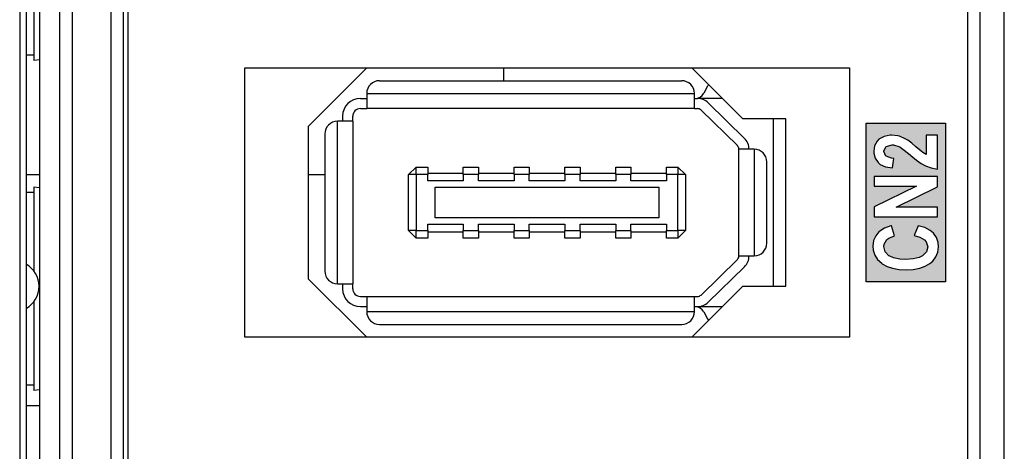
# Model space of a CAD drawing. Extents: x 2664 to 3343, y -1898 to 249.
# Tile 27 of 91: x 2801 to 2840, y -1607 to -1590. Entities that reach past the tile are written whole.
import ezdxf

# ---------------------------------------------------------------- set-up
doc = ezdxf.new("R2010")
doc.units = 0
doc.layers.get('0').update_dxf_attribs({"linetype": 'CONTINUOUS'})
doc.layers.add('可見__ISO_', color=7, linetype='CONTINUOUS')
doc.layers.add('窄部可見__ISO_', color=7, linetype='CONTINUOUS')

msp = doc.modelspace()

# ---------------------------------------------------------------- hatches: boundary and pattern name
h = msp.add_hatch(color=256)
h.paths.add_polyline_path([(2834.431, -1505.429), (2834.639, -1505.52), (2834.827, -1505.669), (2834.964, -1505.825), (2835.061, -1506.001), (2835.496, -1506.001), (2835.418, -1505.838), (2835.295, -1505.663), (2835.132, -1505.5), (2836.938, -1505.5), (2836.938, -1505.117), (2834.431, -1505.117)], flags=16)
h.paths.add_polyline_path([(2834.425, -1508.968), (2834.399, -1509.183), (2834.412, -1509.339), (2834.47, -1509.533), (2834.58, -1509.709), (2834.743, -1509.858), (2834.762, -1509.871), (2834.951, -1509.981), (2835.171, -1510.053), (2835.425, -1510.098), (2835.71, -1510.118), (2835.983, -1510.098), (2836.236, -1510.053), (2836.457, -1509.975), (2836.639, -1509.858), (2836.749, -1509.767), (2836.879, -1509.605), (2836.957, -1509.416), (2836.983, -1509.209), (2836.964, -1509.033), (2836.899, -1508.838), (2836.782, -1508.676), (2836.646, -1508.559), (2836.438, -1508.455), (2836.178, -1508.377), (2836.022, -1508.767), (2836.236, -1508.826), (2836.425, -1508.936), (2836.49, -1509.014), (2836.548, -1509.209), (2836.503, -1509.41), (2836.347, -1509.566), (2836.217, -1509.631), (2835.977, -1509.683), (2835.671, -1509.702), (2835.464, -1509.689), (2835.21, -1509.644), (2835.028, -1509.559), (2835.022, -1509.559), (2834.879, -1509.403), (2834.827, -1509.202), (2834.84, -1509.105), (2834.944, -1508.929), (2835.016, -1508.864), (2835.249, -1508.78), (2835.132, -1508.384), (2835.106, -1508.384), (2834.853, -1508.468), (2834.671, -1508.585), (2834.639, -1508.618), (2834.502, -1508.78)], flags=16)
h.paths.add_polyline_path([(2834.438, -1506.442), (2834.438, -1506.819), (2836.107, -1506.819), (2834.438, -1507.631), (2834.438, -1508.027), (2836.938, -1508.027), (2836.938, -1507.65), (2835.308, -1507.65), (2836.938, -1506.845), (2836.938, -1506.442)], flags=16)
h.paths.add_polyline_path([(2837.255, -1510.741), (2834.131, -1510.741), (2834.131, -1504.494), (2837.255, -1504.494)])
h.paths.add_polyline_path([(2835.073, -1550.224), (2834.867, -1550.256), (2834.655, -1550.368), (2834.574, -1550.443), (2834.468, -1550.611), (2834.431, -1550.817), (2834.437, -1550.923), (2834.506, -1551.116), (2834.549, -1551.178), (2834.718, -1551.322), (2834.824, -1551.372), (2835.085, -1551.434), (2835.16, -1551.079), (2835.129, -1551.079), (2834.911, -1550.998), (2834.824, -1550.829), (2834.898, -1550.667), (2835.098, -1550.611), (2835.123, -1550.611), (2835.335, -1550.692), (2835.372, -1550.729), (2835.422, -1550.929), (2835.815, -1550.973), (2835.778, -1550.798), (2835.778, -1550.779), (2835.884, -1550.605), (2835.927, -1550.58), (2836.17, -1550.53), (2836.251, -1550.53), (2836.476, -1550.611), (2836.501, -1550.63), (2836.588, -1550.81), (2836.588, -1550.817), (2836.495, -1550.998), (2836.457, -1551.022), (2836.22, -1551.091), (2836.276, -1551.465), (2836.364, -1551.453), (2836.601, -1551.384), (2836.788, -1551.253), (2836.85, -1551.191), (2836.95, -1551.016), (2836.981, -1550.804), (2836.968, -1550.673), (2836.894, -1550.486), (2836.75, -1550.33), (2836.65, -1550.256), (2836.438, -1550.168), (2836.189, -1550.137), (2836.021, -1550.15), (2835.803, -1550.237), (2835.697, -1550.33), (2835.597, -1550.511), (2835.478, -1550.38), (2835.291, -1550.262)], flags=16)
h.paths.add_polyline_path([(2835.715, -1555.468), (2835.996, -1555.449), (2836.239, -1555.399), (2836.457, -1555.318), (2836.644, -1555.206), (2836.75, -1555.113), (2836.881, -1554.951), (2836.956, -1554.764), (2836.981, -1554.558), (2836.968, -1554.383), (2836.9, -1554.19), (2836.781, -1554.022), (2836.644, -1553.909), (2836.438, -1553.803), (2836.177, -1553.728), (2836.021, -1554.115), (2836.239, -1554.177), (2836.426, -1554.283), (2836.495, -1554.364), (2836.551, -1554.558), (2836.551, -1554.564), (2836.501, -1554.757), (2836.351, -1554.913), (2836.214, -1554.982), (2835.977, -1555.032), (2835.678, -1555.05), (2835.46, -1555.038), (2835.21, -1554.994), (2835.029, -1554.913), (2835.023, -1554.907), (2834.88, -1554.751), (2834.83, -1554.552), (2834.842, -1554.458), (2834.942, -1554.277), (2835.017, -1554.215), (2835.248, -1554.128), (2835.129, -1553.728), (2835.104, -1553.735), (2834.855, -1553.822), (2834.668, -1553.934), (2834.63, -1553.972), (2834.499, -1554.128), (2834.425, -1554.315), (2834.4, -1554.533), (2834.412, -1554.695), (2834.474, -1554.888), (2834.587, -1555.063), (2834.743, -1555.206), (2834.774, -1555.231), (2834.961, -1555.331), (2835.179, -1555.406), (2835.428, -1555.449)], flags=16)
h.paths.add_polyline_path([(2836.937, -1552.195), (2836.937, -1551.789), (2834.443, -1551.789), (2834.443, -1552.163), (2836.108, -1552.163), (2834.443, -1552.98), (2834.443, -1553.373), (2836.937, -1553.373), (2836.937, -1552.999), (2835.31, -1552.999)], flags=16)
h.paths.add_polyline_path([(2836.351, -1543.575), (2836.214, -1543.643), (2835.977, -1543.693), (2835.678, -1543.712), (2835.46, -1543.699), (2835.21, -1543.656), (2835.029, -1543.575), (2835.023, -1543.568), (2834.88, -1543.412), (2834.83, -1543.213), (2834.842, -1543.119), (2834.942, -1542.939), (2835.017, -1542.876), (2835.248, -1542.789), (2835.129, -1542.39), (2835.104, -1542.396), (2834.855, -1542.483), (2834.668, -1542.596), (2834.63, -1542.633), (2834.499, -1542.789), (2834.425, -1542.976), (2834.4, -1543.194), (2834.412, -1543.356), (2834.474, -1543.55), (2834.587, -1543.724), (2834.743, -1543.868), (2834.774, -1543.893), (2834.961, -1543.992), (2835.179, -1544.067), (2835.428, -1544.111), (2835.715, -1544.129), (2835.996, -1544.111), (2836.239, -1544.061), (2836.457, -1543.98), (2836.644, -1543.868), (2836.75, -1543.774), (2836.881, -1543.612), (2836.956, -1543.425), (2836.981, -1543.219), (2836.968, -1543.045), (2836.9, -1542.851), (2836.781, -1542.683), (2836.644, -1542.571), (2836.438, -1542.465), (2836.177, -1542.39), (2836.021, -1542.776), (2836.239, -1542.839), (2836.426, -1542.945), (2836.495, -1543.026), (2836.551, -1543.219), (2836.551, -1543.225), (2836.501, -1543.419)], flags=16)
h.paths.add_polyline_path([(2836.108, -1540.825), (2834.443, -1541.642), (2834.443, -1542.035), (2836.937, -1542.035), (2836.937, -1541.66), (2835.31, -1541.66), (2836.937, -1540.856), (2836.937, -1540.451), (2834.443, -1540.451), (2834.443, -1540.825)], flags=16)
h.paths.add_polyline_path([(2835.339, -1539.434), (2835.346, -1539.462), (2835.355, -1539.49), (2835.365, -1539.518), (2835.376, -1539.546), (2835.388, -1539.574), (2835.401, -1539.601), (2835.416, -1539.628), (2835.432, -1539.654), (2835.449, -1539.679), (2835.467, -1539.704), (2835.486, -1539.728), (2835.507, -1539.752), (2835.529, -1539.774), (2835.552, -1539.796), (2835.576, -1539.817), (2835.602, -1539.838), (2835.629, -1539.858), (2835.657, -1539.877), (2835.595, -1539.876), (2835.535, -1539.873), (2835.477, -1539.87), (2835.422, -1539.865), (2835.369, -1539.859), (2835.319, -1539.853), (2835.271, -1539.845), (2835.226, -1539.835), (2835.183, -1539.825), (2835.142, -1539.814), (2835.104, -1539.801), (2835.068, -1539.788), (2835.035, -1539.773), (2835.002, -1539.758), (2834.971, -1539.741), (2834.941, -1539.724), (2834.913, -1539.706), (2834.886, -1539.687), (2834.861, -1539.667), (2834.837, -1539.647), (2834.814, -1539.625), (2834.793, -1539.603), (2834.773, -1539.579), (2834.755, -1539.555), (2834.748, -1539.546), (2834.741, -1539.536), (2834.735, -1539.527), (2834.729, -1539.517), (2834.724, -1539.507), (2834.718, -1539.497), (2834.713, -1539.487), (2834.709, -1539.476), (2834.704, -1539.466), (2834.7, -1539.455), (2834.696, -1539.445), (2834.692, -1539.434), (2834.689, -1539.423), (2834.686, -1539.412), (2834.683, -1539.401), (2834.681, -1539.389), (2834.679, -1539.378), (2834.677, -1539.366), (2834.675, -1539.355), (2834.674, -1539.343), (2834.673, -1539.331), (2834.672, -1539.319), (2834.672, -1539.306), (2834.672, -1539.294), (2834.672, -1539.279), (2834.672, -1539.263), (2834.674, -1539.248), (2834.675, -1539.234), (2834.677, -1539.219), (2834.68, -1539.205), (2834.683, -1539.191), (2834.686, -1539.177), (2834.69, -1539.163), (2834.695, -1539.149), (2834.7, -1539.136), (2834.705, -1539.123), (2834.711, -1539.11), (2834.717, -1539.097), (2834.724, -1539.084), (2834.731, -1539.072), (2834.739, -1539.06), (2834.747, -1539.048), (2834.755, -1539.036), (2834.764, -1539.025), (2834.774, -1539.013), (2834.784, -1539.002), (2834.794, -1538.991), (2834.805, -1538.98), (2834.812, -1538.974), (2834.82, -1538.968), (2834.828, -1538.962), (2834.836, -1538.956), (2834.845, -1538.95), (2834.854, -1538.945), (2834.863, -1538.939), (2834.873, -1538.934), (2834.883, -1538.928), (2834.893, -1538.923), (2834.904, -1538.918), (2834.915, -1538.913), (2834.926, -1538.908), (2834.938, -1538.904), (2834.95, -1538.899), (2834.963, -1538.894), (2834.975, -1538.89), (2834.988, -1538.886), (2835.002, -1538.881), (2835.016, -1538.877), (2835.03, -1538.873), (2835.044, -1538.87), (2835.059, -1538.866), (2835.074, -1538.862), (2835.049, -1538.553), (2835.001, -1538.56), (2834.954, -1538.57), (2834.909, -1538.581), (2834.866, -1538.595), (2834.824, -1538.611), (2834.785, -1538.63), (2834.747, -1538.65), (2834.711, -1538.672), (2834.677, -1538.697), (2834.644, -1538.723), (2834.613, -1538.752), (2834.584, -1538.783), (2834.558, -1538.816), (2834.533, -1538.85), (2834.511, -1538.886), (2834.491, -1538.923), (2834.473, -1538.961), (2834.458, -1539.002), (2834.445, -1539.043), (2834.435, -1539.087), (2834.427, -1539.131), (2834.421, -1539.178), (2834.417, -1539.225), (2834.416, -1539.275), (2834.416, -1539.308), (2834.418, -1539.341), (2834.421, -1539.373), (2834.424, -1539.404), (2834.429, -1539.435), (2834.434, -1539.466), (2834.441, -1539.495), (2834.448, -1539.525), (2834.457, -1539.553), (2834.466, -1539.581), (2834.477, -1539.609), (2834.489, -1539.636), (2834.501, -1539.662), (2834.515, -1539.688), (2834.529, -1539.713), (2834.545, -1539.738), (2834.562, -1539.762), (2834.579, -1539.785), (2834.598, -1539.808), (2834.618, -1539.83), (2834.638, -1539.852), (2834.66, -1539.873), (2834.683, -1539.894), (2834.706, -1539.914), (2834.735, -1539.936), (2834.765, -1539.957), (2834.796, -1539.978), (2834.829, -1539.997), (2834.863, -1540.015), (2834.899, -1540.033), (2834.936, -1540.05), (2834.974, -1540.065), (2835.014, -1540.08), (2835.055, -1540.094), (2835.098, -1540.106), (2835.141, -1540.118), (2835.187, -1540.129), (2835.233, -1540.139), (2835.282, -1540.148), (2835.331, -1540.156), (2835.382, -1540.163), (2835.434, -1540.169), (2835.488, -1540.175), (2835.543, -1540.179), (2835.599, -1540.182), (2835.657, -1540.185), (2835.716, -1540.186), (2835.777, -1540.187), (2835.884, -1540.185), (2835.986, -1540.18), (2836.083, -1540.171), (2836.174, -1540.159), (2836.261, -1540.144), (2836.342, -1540.125), (2836.418, -1540.103), (2836.489, -1540.077), (2836.555, -1540.048), (2836.616, -1540.016), (2836.671, -1539.98), (2836.722, -1539.941), (2836.767, -1539.899), (2836.809, -1539.855), (2836.847, -1539.809), (2836.881, -1539.761), (2836.911, -1539.711), (2836.937, -1539.658), (2836.959, -1539.604), (2836.976, -1539.548), (2836.99, -1539.49), (2837, -1539.43), (2837.006, -1539.368), (2837.008, -1539.304), (2837.007, -1539.247), (2837.001, -1539.193), (2836.993, -1539.139), (2836.981, -1539.087), (2836.966, -1539.037), (2836.947, -1538.988), (2836.925, -1538.941), (2836.899, -1538.895), (2836.87, -1538.851), (2836.838, -1538.81), (2836.803, -1538.771), (2836.766, -1538.734), (2836.725, -1538.7), (2836.681, -1538.668), (2836.634, -1538.639), (2836.584, -1538.612), (2836.532, -1538.587), (2836.48, -1538.566), (2836.426, -1538.548), (2836.371, -1538.534), (2836.315, -1538.523), (2836.258, -1538.515), (2836.2, -1538.51), (2836.141, -1538.508), (2836.081, -1538.51), (2836.023, -1538.514), (2835.967, -1538.522), (2835.913, -1538.532), (2835.861, -1538.546), (2835.811, -1538.563), (2835.762, -1538.583), (2835.715, -1538.606), (2835.671, -1538.632), (2835.628, -1538.661), (2835.587, -1538.693), (2835.548, -1538.728), (2835.511, -1538.765), (2835.477, -1538.804), (2835.447, -1538.843), (2835.42, -1538.884), (2835.396, -1538.927), (2835.375, -1538.97), (2835.358, -1539.015), (2835.344, -1539.062), (2835.332, -1539.109), (2835.325, -1539.158), (2835.32, -1539.208), (2835.318, -1539.259), (2835.319, -1539.289), (2835.32, -1539.318), (2835.323, -1539.347), (2835.327, -1539.376), (2835.333, -1539.405)], flags=16)
h.paths.add_polyline_path([(2835.619, -1539.488), (2835.61, -1539.457), (2835.603, -1539.425), (2835.597, -1539.392), (2835.594, -1539.358), (2835.593, -1539.323), (2835.594, -1539.288), (2835.597, -1539.254), (2835.603, -1539.22), (2835.61, -1539.188), (2835.619, -1539.157), (2835.631, -1539.127), (2835.645, -1539.098), (2835.661, -1539.07), (2835.679, -1539.043), (2835.699, -1539.017), (2835.721, -1538.993), (2835.745, -1538.969), (2835.771, -1538.947), (2835.799, -1538.926), (2835.828, -1538.908), (2835.859, -1538.891), (2835.891, -1538.877), (2835.925, -1538.864), (2835.96, -1538.854), (2835.997, -1538.845), (2836.036, -1538.838), (2836.076, -1538.833), (2836.117, -1538.83), (2836.16, -1538.829), (2836.205, -1538.83), (2836.248, -1538.833), (2836.29, -1538.838), (2836.33, -1538.845), (2836.368, -1538.854), (2836.405, -1538.865), (2836.44, -1538.877), (2836.474, -1538.892), (2836.506, -1538.909), (2836.537, -1538.928), (2836.566, -1538.948), (2836.593, -1538.971), (2836.618, -1538.995), (2836.642, -1539.019), (2836.663, -1539.045), (2836.682, -1539.071), (2836.698, -1539.099), (2836.713, -1539.127), (2836.725, -1539.155), (2836.735, -1539.185), (2836.743, -1539.215), (2836.748, -1539.247), (2836.752, -1539.279), (2836.753, -1539.311), (2836.751, -1539.345), (2836.748, -1539.378), (2836.742, -1539.411), (2836.733, -1539.444), (2836.722, -1539.476), (2836.709, -1539.507), (2836.693, -1539.538), (2836.675, -1539.569), (2836.655, -1539.599), (2836.632, -1539.627), (2836.607, -1539.653), (2836.58, -1539.678), (2836.551, -1539.701), (2836.52, -1539.722), (2836.486, -1539.742), (2836.451, -1539.76), (2836.414, -1539.776), (2836.376, -1539.79), (2836.338, -1539.802), (2836.3, -1539.811), (2836.261, -1539.819), (2836.222, -1539.824), (2836.183, -1539.827), (2836.143, -1539.828), (2836.103, -1539.827), (2836.064, -1539.824), (2836.026, -1539.819), (2835.989, -1539.812), (2835.954, -1539.803), (2835.92, -1539.792), (2835.888, -1539.778), (2835.857, -1539.763), (2835.827, -1539.746), (2835.798, -1539.726), (2835.771, -1539.705), (2835.745, -1539.681), (2835.721, -1539.656), (2835.699, -1539.63), (2835.679, -1539.604), (2835.661, -1539.576), (2835.645, -1539.548), (2835.631, -1539.518)], flags=0)
h.paths.add_polyline_path([(2834.131, -1538.244), (2837.255, -1538.244), (2837.255, -1544.491), (2834.131, -1544.491)])
h.paths.add_polyline_path([(2834.131, -1555.926), (2834.131, -1549.679), (2837.255, -1549.679), (2837.255, -1555.926)])
h.paths.add_polyline_path([(2834.463, -1572.149), (2836.94, -1572.149), (2836.94, -1570.739), (2836.517, -1570.739), (2836.517, -1571.746), (2834.463, -1571.746)], flags=16)
h.paths.add_polyline_path([(2834.9, -1573.75), (2835.175, -1573.795), (2835.22, -1573.416), (2835.137, -1573.41), (2834.919, -1573.333), (2834.912, -1573.327), (2834.829, -1573.141), (2834.829, -1573.134), (2834.912, -1572.955), (2834.925, -1572.942), (2835.163, -1572.884), (2835.214, -1572.884), (2835.458, -1572.961), (2835.477, -1572.974), (2835.631, -1573.089), (2835.862, -1573.282), (2835.894, -1573.307), (2836.112, -1573.481), (2836.304, -1573.622), (2836.465, -1573.712), (2836.696, -1573.795), (2836.94, -1573.84), (2836.94, -1572.499), (2836.497, -1572.499), (2836.497, -1573.263), (2836.362, -1573.179), (2836.298, -1573.128), (2836.086, -1572.955), (2835.932, -1572.82), (2835.772, -1572.698), (2835.669, -1572.64), (2835.451, -1572.544), (2835.381, -1572.531), (2835.13, -1572.499), (2835.073, -1572.499), (2834.835, -1572.55), (2834.63, -1572.666), (2834.56, -1572.736), (2834.463, -1572.916), (2834.431, -1573.134), (2834.438, -1573.211), (2834.489, -1573.41), (2834.604, -1573.583), (2834.688, -1573.654)], flags=16)
h.paths.add_polyline_path([(2834.859, -1576.162), (2834.671, -1576.276), (2834.638, -1576.303), (2834.504, -1576.47), (2834.423, -1576.658), (2834.396, -1576.873), (2834.41, -1577.027), (2834.47, -1577.229), (2834.584, -1577.403), (2834.745, -1577.551), (2834.759, -1577.564), (2834.947, -1577.672), (2835.168, -1577.745), (2835.423, -1577.792), (2835.712, -1577.806), (2835.98, -1577.792), (2836.228, -1577.745), (2836.45, -1577.665), (2836.638, -1577.551), (2836.745, -1577.463), (2836.873, -1577.296), (2836.953, -1577.108), (2836.98, -1576.9), (2836.966, -1576.732), (2836.899, -1576.537), (2836.785, -1576.37), (2836.651, -1576.256), (2836.436, -1576.148), (2836.175, -1576.068), (2836.02, -1576.457), (2836.235, -1576.517), (2836.423, -1576.625), (2836.49, -1576.705), (2836.55, -1576.9), (2836.503, -1577.101), (2836.349, -1577.255), (2836.215, -1577.323), (2835.98, -1577.376), (2835.671, -1577.396), (2835.47, -1577.383), (2835.215, -1577.336), (2835.027, -1577.255), (2834.879, -1577.094), (2834.826, -1576.893), (2834.839, -1576.799), (2834.94, -1576.618), (2835.014, -1576.564), (2835.249, -1576.477), (2835.128, -1576.074), (2835.114, -1576.081)], flags=16)
h.paths.add_polyline_path([(2834.443, -1575.719), (2836.94, -1575.719), (2836.94, -1575.343), (2835.309, -1575.343), (2836.94, -1574.538), (2836.94, -1574.135), (2834.443, -1574.135), (2834.443, -1574.511), (2836.108, -1574.511), (2834.443, -1575.33)], flags=16)
h.paths.add_polyline_path([(2837.255, -1578.021), (2834.131, -1578.021), (2834.131, -1570.524), (2837.255, -1570.524)])
h.paths.add_polyline_path([(2836.086, -1594.673), (2835.932, -1594.538), (2835.771, -1594.416), (2835.669, -1594.359), (2835.45, -1594.262), (2835.38, -1594.25), (2835.13, -1594.218), (2835.072, -1594.218), (2834.835, -1594.269), (2834.629, -1594.384), (2834.559, -1594.455), (2834.463, -1594.635), (2834.43, -1594.853), (2834.437, -1594.93), (2834.488, -1595.129), (2834.604, -1595.302), (2834.687, -1595.372), (2834.899, -1595.469), (2835.175, -1595.513), (2835.22, -1595.135), (2835.136, -1595.129), (2834.918, -1595.052), (2834.912, -1595.045), (2834.828, -1594.859), (2834.828, -1594.853), (2834.912, -1594.673), (2834.924, -1594.66), (2835.162, -1594.602), (2835.213, -1594.602), (2835.457, -1594.679), (2835.476, -1594.692), (2835.63, -1594.808), (2835.861, -1595), (2835.893, -1595.026), (2836.111, -1595.199), (2836.304, -1595.34), (2836.464, -1595.43), (2836.695, -1595.513), (2836.939, -1595.558), (2836.939, -1594.218), (2836.496, -1594.218), (2836.496, -1594.981), (2836.361, -1594.898), (2836.297, -1594.846)], flags=16)
h.paths.add_polyline_path([(2834.841, -1598.516), (2834.944, -1598.336), (2835.021, -1598.279), (2835.252, -1598.189), (2835.13, -1597.791), (2835.11, -1597.797), (2834.854, -1597.881), (2834.668, -1597.996), (2834.636, -1598.028), (2834.507, -1598.189), (2834.424, -1598.375), (2834.398, -1598.593), (2834.411, -1598.753), (2834.475, -1598.946), (2834.584, -1599.119), (2834.745, -1599.266), (2834.764, -1599.286), (2834.957, -1599.388), (2835.175, -1599.465), (2835.431, -1599.51), (2835.714, -1599.53), (2835.989, -1599.51), (2836.24, -1599.465), (2836.458, -1599.382), (2836.644, -1599.273), (2836.753, -1599.177), (2836.881, -1599.01), (2836.958, -1598.824), (2836.984, -1598.619), (2836.971, -1598.445), (2836.9, -1598.253), (2836.785, -1598.086), (2836.65, -1597.971), (2836.438, -1597.862), (2836.175, -1597.785), (2836.021, -1598.176), (2836.24, -1598.234), (2836.426, -1598.343), (2836.496, -1598.426), (2836.554, -1598.619), (2836.554, -1598.625), (2836.503, -1598.817), (2836.349, -1598.978), (2836.214, -1599.042), (2835.983, -1599.093), (2835.675, -1599.113), (2835.463, -1599.1), (2835.213, -1599.055), (2835.033, -1598.971), (2835.027, -1598.971), (2834.88, -1598.811), (2834.828, -1598.612)], flags=16)
h.paths.add_polyline_path([(2836.939, -1596.258), (2836.939, -1595.853), (2834.443, -1595.853), (2834.443, -1596.226), (2836.111, -1596.226), (2834.443, -1597.047), (2834.443, -1597.438), (2836.939, -1597.438), (2836.939, -1597.06), (2835.309, -1597.06)], flags=16)
h.paths.add_polyline_path([(2834.131, -1599.997), (2834.131, -1593.75), (2837.255, -1593.75), (2837.255, -1599.997)])

# ---------------------------------------------------------------- linework, layer by layer
for p, q in [((2833.471, -1591.574), (2833.471, -1602.174)), ((2834.131, -1593.75), (2837.255, -1593.75)), ((2834.131, -1599.997), (2834.131, -1593.75)), ((2837.255, -1593.75), (2837.255, -1599.997)), ((2834.835, -1594.269), (2834.629, -1594.384)), ((2835.072, -1594.218), (2834.835, -1594.269)), ((2835.13, -1594.218), (2835.072, -1594.218)), ((2835.38, -1594.25), (2835.13, -1594.218)), ((2835.45, -1594.262), (2835.38, -1594.25)), ((2835.669, -1594.359), (2835.45, -1594.262)), ((2836.939, -1594.218), (2836.496, -1594.218)), ((2836.496, -1594.218), (2836.496, -1594.981)), ((2836.939, -1595.558), (2836.939, -1594.218)), ((2834.463, -1594.635), (2834.43, -1594.853)), ((2834.559, -1594.455), (2834.463, -1594.635)), ((2834.629, -1594.384), (2834.559, -1594.455)), ((2834.912, -1594.673), (2834.924, -1594.66)), ((2834.924, -1594.66), (2835.162, -1594.602)), ((2835.162, -1594.602), (2835.213, -1594.602)), ((2835.213, -1594.602), (2835.457, -1594.679)), ((2835.771, -1594.416), (2835.669, -1594.359)), ((2835.932, -1594.538), (2835.771, -1594.416)), ((2836.086, -1594.673), (2835.932, -1594.538)), ((2834.43, -1594.853), (2834.437, -1594.93)), ((2834.437, -1594.93), (2834.488, -1595.129)), ((2834.828, -1594.853), (2834.912, -1594.673)), ((2834.828, -1594.859), (2834.828, -1594.853)), ((2834.912, -1595.045), (2834.828, -1594.859)), ((2834.918, -1595.052), (2834.912, -1595.045)), ((2835.457, -1594.679), (2835.476, -1594.692)), ((2835.476, -1594.692), (2835.63, -1594.808)), ((2835.63, -1594.808), (2835.861, -1595)), ((2835.861, -1595), (2835.893, -1595.026)), ((2835.893, -1595.026), (2836.111, -1595.199)), ((2836.297, -1594.846), (2836.086, -1594.673)), ((2836.361, -1594.898), (2836.297, -1594.846)), ((2836.496, -1594.981), (2836.361, -1594.898)), ((2834.488, -1595.129), (2834.604, -1595.302)), ((2834.604, -1595.302), (2834.687, -1595.372)), ((2834.687, -1595.372), (2834.899, -1595.469)), ((2835.136, -1595.129), (2834.918, -1595.052)), ((2835.22, -1595.135), (2835.136, -1595.129)), ((2835.175, -1595.513), (2835.22, -1595.135)), ((2836.111, -1595.199), (2836.304, -1595.34)), ((2836.304, -1595.34), (2836.464, -1595.43)), ((2836.464, -1595.43), (2836.695, -1595.513)), ((2834.899, -1595.469), (2835.175, -1595.513)), ((2836.695, -1595.513), (2836.939, -1595.558)), ((2836.939, -1595.853), (2834.443, -1595.853)), ((2834.443, -1595.853), (2834.443, -1596.226)), ((2836.939, -1596.258), (2836.939, -1595.853)), ((2834.443, -1596.226), (2836.111, -1596.226)), ((2836.111, -1596.226), (2834.443, -1597.047)), ((2835.309, -1597.06), (2836.939, -1596.258)), ((2834.443, -1597.047), (2834.443, -1597.438)), ((2836.939, -1597.06), (2835.309, -1597.06)), ((2836.939, -1597.438), (2836.939, -1597.06)), ((2834.443, -1597.438), (2836.939, -1597.438)), ((2834.636, -1598.028), (2834.507, -1598.189)), ((2834.668, -1597.996), (2834.636, -1598.028)), ((2834.854, -1597.881), (2834.668, -1597.996)), ((2835.11, -1597.797), (2834.854, -1597.881)), ((2835.13, -1597.791), (2835.11, -1597.797)), ((2835.252, -1598.189), (2835.13, -1597.791)), ((2836.175, -1597.785), (2836.021, -1598.176)), ((2836.438, -1597.862), (2836.175, -1597.785)), ((2836.65, -1597.971), (2836.438, -1597.862)), ((2836.785, -1598.086), (2836.65, -1597.971)), ((2836.9, -1598.253), (2836.785, -1598.086)), ((2834.424, -1598.375), (2834.398, -1598.593)), ((2834.507, -1598.189), (2834.424, -1598.375)), ((2834.828, -1598.612), (2834.841, -1598.516)), ((2834.841, -1598.516), (2834.944, -1598.336)), ((2834.944, -1598.336), (2835.021, -1598.279)), ((2835.021, -1598.279), (2835.252, -1598.189)), ((2836.021, -1598.176), (2836.24, -1598.234)), ((2836.24, -1598.234), (2836.426, -1598.343)), ((2836.426, -1598.343), (2836.496, -1598.426)), ((2836.496, -1598.426), (2836.554, -1598.619)), ((2836.971, -1598.445), (2836.9, -1598.253)), ((2836.984, -1598.619), (2836.971, -1598.445)), ((2834.398, -1598.593), (2834.411, -1598.753)), ((2834.411, -1598.753), (2834.475, -1598.946)), ((2834.88, -1598.811), (2834.828, -1598.612)), ((2835.027, -1598.971), (2834.88, -1598.811)), ((2836.503, -1598.817), (2836.349, -1598.978)), ((2836.554, -1598.625), (2836.503, -1598.817)), ((2836.554, -1598.619), (2836.554, -1598.625)), ((2836.881, -1599.01), (2836.958, -1598.824)), ((2836.958, -1598.824), (2836.984, -1598.619)), ((2834.475, -1598.946), (2834.584, -1599.119)), ((2834.584, -1599.119), (2834.745, -1599.266)), ((2834.745, -1599.266), (2834.764, -1599.286)), ((2834.764, -1599.286), (2834.957, -1599.388)), ((2835.033, -1598.971), (2835.027, -1598.971)), ((2835.213, -1599.055), (2835.033, -1598.971)), ((2835.463, -1599.1), (2835.213, -1599.055)), ((2835.675, -1599.113), (2835.463, -1599.1)), ((2835.983, -1599.093), (2835.675, -1599.113)), ((2836.214, -1599.042), (2835.983, -1599.093)), ((2836.349, -1598.978), (2836.214, -1599.042)), ((2836.458, -1599.382), (2836.644, -1599.273)), ((2836.644, -1599.273), (2836.753, -1599.177)), ((2836.753, -1599.177), (2836.881, -1599.01)), ((2834.957, -1599.388), (2835.175, -1599.465)), ((2835.175, -1599.465), (2835.431, -1599.51)), ((2835.431, -1599.51), (2835.714, -1599.53)), ((2835.714, -1599.53), (2835.989, -1599.51)), ((2835.989, -1599.51), (2836.24, -1599.465)), ((2836.24, -1599.465), (2836.458, -1599.382)), ((2837.255, -1599.997), (2834.131, -1599.997))]:
    msp.add_line(p, q)
at = {"layer": '可見__ISO_'}
for p, q in [((2839.571, -1672.675), (2839.571, -1429.672)), ((2805.071, -1479.674), (2805.071, -1653.674)), ((2801.595, -1486.646), (2801.595, -1648.701)), ((2800.809, -1488.673), (2800.809, -1646.673)), ((2801.071, -1646.673), (2801.071, -1488.673)), ((2801.371, -1587.774), (2801.371, -1591.274)), ((2801.371, -1591.074), (2801.071, -1591.074)), ((2801.595, -1591.254), (2801.371, -1591.274)), ((2809.671, -1591.574), (2833.471, -1591.574)), ((2809.671, -1602.174), (2809.671, -1591.574)), ((2814.471, -1591.574), (2812.171, -1593.874)), ((2819.871, -1592.074), (2819.871, -1591.574)), ((2829.271, -1593.574), (2827.271, -1591.574)), ((2833.471, -1591.574), (2833.471, -1602.174)), ((2814.971, -1592.074), (2826.871, -1592.074)), ((2827.888, -1592.291), (2827.739, -1592.565)), ((2814.471, -1592.574), (2814.471, -1593.174)), ((2827.371, -1593.174), (2827.371, -1592.574)), ((2814.221, -1592.774), (2814.471, -1592.774)), ((2827.371, -1592.774), (2827.491, -1592.774)), ((2828.471, -1592.774), (2827.491, -1592.774)), ((2829.34, -1594.345), (2827.91, -1592.945)), ((2813.521, -1593.474), (2813.521, -1593.674)), ((2813.921, -1593.674), (2813.921, -1593.474)), ((2814.221, -1593.174), (2814.471, -1593.174)), ((2827.371, -1593.174), (2814.471, -1593.174)), ((2827.371, -1593.174), (2827.491, -1593.174)), ((2827.631, -1593.231), (2829.061, -1594.631)), ((2812.171, -1593.874), (2812.171, -1599.874)), ((2813.921, -1593.674), (2813.321, -1593.674)), ((2813.921, -1593.674), (2813.921, -1600.074)), ((2830.971, -1593.574), (2829.271, -1593.574)), ((2830.471, -1593.574), (2830.471, -1600.174)), ((2830.971, -1600.174), (2830.971, -1593.574)), ((2812.821, -1594.174), (2812.821, -1599.574)), ((2829.721, -1594.774), (2829.121, -1594.774)), ((2829.121, -1598.974), (2829.121, -1594.774)), ((2830.221, -1598.474), (2830.221, -1595.274)), ((2801.071, -1595.774), (2801.595, -1595.774)), ((2812.171, -1595.774), (2812.821, -1595.774)), ((2816.421, -1595.474), (2816.121, -1595.774)), ((2816.121, -1597.974), (2816.121, -1595.774)), ((2816.421, -1595.774), (2816.121, -1595.774)), ((2816.421, -1595.474), (2816.871, -1595.474)), ((2816.421, -1595.774), (2816.421, -1595.474)), ((2816.871, -1595.774), (2816.421, -1595.774)), ((2816.421, -1595.774), (2816.421, -1597.974)), ((2816.871, -1595.474), (2816.871, -1595.774)), ((2818.271, -1595.724), (2816.871, -1595.724)), ((2816.871, -1596.024), (2816.871, -1595.774)), ((2818.271, -1595.474), (2818.871, -1595.474)), ((2818.271, -1595.774), (2818.271, -1595.474)), ((2818.871, -1595.774), (2818.271, -1595.774)), ((2818.271, -1595.774), (2818.271, -1596.024)), ((2818.871, -1595.474), (2818.871, -1595.774)), ((2820.271, -1595.724), (2818.871, -1595.724)), ((2818.871, -1596.024), (2818.871, -1595.774)), ((2820.271, -1595.474), (2820.871, -1595.474)), ((2820.271, -1595.774), (2820.271, -1595.474)), ((2820.871, -1595.774), (2820.271, -1595.774)), ((2820.271, -1595.774), (2820.271, -1596.024)), ((2820.871, -1595.474), (2820.871, -1595.774)), ((2822.271, -1595.724), (2820.871, -1595.724)), ((2820.871, -1596.024), (2820.871, -1595.774)), ((2822.271, -1595.474), (2822.871, -1595.474)), ((2822.271, -1595.774), (2822.271, -1595.474)), ((2822.871, -1595.774), (2822.271, -1595.774)), ((2822.271, -1595.774), (2822.271, -1596.024)), ((2822.871, -1595.474), (2822.871, -1595.774)), ((2824.271, -1595.724), (2822.871, -1595.724)), ((2822.871, -1596.024), (2822.871, -1595.774)), ((2824.271, -1595.474), (2824.871, -1595.474)), ((2824.271, -1595.774), (2824.271, -1595.474)), ((2824.871, -1595.774), (2824.271, -1595.774)), ((2824.271, -1595.774), (2824.271, -1596.024)), ((2824.871, -1595.474), (2824.871, -1595.774)), ((2826.271, -1595.724), (2824.871, -1595.724)), ((2824.871, -1596.024), (2824.871, -1595.774)), ((2826.271, -1595.474), (2826.721, -1595.474)), ((2826.271, -1595.774), (2826.271, -1595.474)), ((2826.721, -1595.774), (2826.271, -1595.774)), ((2826.271, -1595.774), (2826.271, -1596.024)), ((2827.021, -1595.774), (2826.721, -1595.474)), ((2826.721, -1595.474), (2826.721, -1595.774)), ((2826.721, -1597.974), (2826.721, -1595.774)), ((2827.021, -1595.774), (2826.721, -1595.774)), ((2827.021, -1595.774), (2827.021, -1597.974)), ((2818.271, -1596.024), (2816.871, -1596.024)), ((2820.271, -1596.024), (2818.871, -1596.024)), ((2822.271, -1596.024), (2820.871, -1596.024)), ((2824.271, -1596.024), (2822.871, -1596.024)), ((2826.271, -1596.024), (2824.871, -1596.024)), ((2801.371, -1596.474), (2801.071, -1596.474)), ((2801.371, -1596.274), (2801.371, -1599.574)), ((2801.595, -1596.293), (2801.371, -1596.274)), ((2817.171, -1597.474), (2817.171, -1596.274)), ((2817.171, -1596.274), (2825.971, -1596.274)), ((2825.971, -1596.274), (2825.971, -1597.474)), ((2816.871, -1597.974), (2816.871, -1597.724)), ((2816.871, -1597.724), (2818.271, -1597.724)), ((2825.971, -1597.474), (2817.171, -1597.474)), ((2818.271, -1597.724), (2818.271, -1597.974)), ((2818.871, -1597.974), (2818.871, -1597.724)), ((2818.871, -1597.724), (2820.271, -1597.724)), ((2820.271, -1597.724), (2820.271, -1597.974)), ((2820.871, -1597.974), (2820.871, -1597.724)), ((2820.871, -1597.724), (2822.271, -1597.724)), ((2822.271, -1597.724), (2822.271, -1597.974)), ((2822.871, -1597.974), (2822.871, -1597.724)), ((2822.871, -1597.724), (2824.271, -1597.724)), ((2824.271, -1597.724), (2824.271, -1597.974)), ((2824.871, -1597.974), (2824.871, -1597.724)), ((2824.871, -1597.724), (2826.271, -1597.724)), ((2826.271, -1597.724), (2826.271, -1597.974)), ((2816.421, -1598.274), (2816.121, -1597.974)), ((2816.421, -1597.974), (2816.121, -1597.974)), ((2816.421, -1597.974), (2816.871, -1597.974)), ((2816.421, -1598.274), (2816.421, -1597.974)), ((2816.871, -1597.974), (2816.871, -1598.274)), ((2816.871, -1598.024), (2818.271, -1598.024)), ((2818.271, -1598.274), (2818.271, -1597.974)), ((2818.271, -1597.974), (2818.871, -1597.974)), ((2818.871, -1597.974), (2818.871, -1598.274)), ((2818.871, -1598.024), (2820.271, -1598.024)), ((2820.271, -1597.974), (2820.871, -1597.974)), ((2820.271, -1598.274), (2820.271, -1597.974)), ((2820.871, -1597.974), (2820.871, -1598.274)), ((2820.871, -1598.024), (2822.271, -1598.024)), ((2822.271, -1597.974), (2822.871, -1597.974)), ((2822.271, -1598.274), (2822.271, -1597.974)), ((2822.871, -1597.974), (2822.871, -1598.274)), ((2822.871, -1598.024), (2824.271, -1598.024)), ((2824.271, -1597.974), (2824.871, -1597.974)), ((2824.271, -1598.274), (2824.271, -1597.974)), ((2824.871, -1597.974), (2824.871, -1598.274)), ((2824.871, -1598.024), (2826.271, -1598.024)), ((2826.271, -1597.974), (2826.721, -1597.974)), ((2826.271, -1598.274), (2826.271, -1597.974)), ((2827.021, -1597.974), (2826.721, -1598.274)), ((2826.721, -1597.974), (2826.721, -1598.274)), ((2827.021, -1597.974), (2826.721, -1597.974)), ((2816.871, -1598.274), (2816.421, -1598.274)), ((2818.871, -1598.274), (2818.271, -1598.274)), ((2820.871, -1598.274), (2820.271, -1598.274)), ((2822.871, -1598.274), (2822.271, -1598.274)), ((2824.871, -1598.274), (2824.271, -1598.274)), ((2826.721, -1598.274), (2826.271, -1598.274)), ((2829.061, -1599.116), (2827.631, -1600.516)), ((2829.121, -1598.974), (2829.721, -1598.974)), ((2827.91, -1600.802), (2829.34, -1599.402)), ((2812.171, -1599.874), (2814.471, -1602.174)), ((2813.321, -1600.074), (2813.921, -1600.074)), ((2813.521, -1600.074), (2813.521, -1600.274)), ((2813.921, -1600.274), (2813.921, -1600.074)), ((2827.271, -1602.174), (2829.271, -1600.174)), ((2829.271, -1600.174), (2830.971, -1600.174)), ((2801.371, -1600.774), (2801.371, -1604.274)), ((2814.221, -1600.574), (2814.471, -1600.574)), ((2814.471, -1600.574), (2814.471, -1601.174)), ((2814.471, -1600.574), (2827.371, -1600.574)), ((2827.371, -1600.574), (2827.491, -1600.574)), ((2827.371, -1601.174), (2827.371, -1600.574)), ((2814.221, -1600.974), (2814.471, -1600.974)), ((2827.371, -1600.974), (2827.491, -1600.974)), ((2827.491, -1600.974), (2828.471, -1600.974)), ((2827.739, -1601.182), (2827.888, -1601.456)), ((2814.971, -1601.674), (2826.871, -1601.674)), ((2833.471, -1602.174), (2809.671, -1602.174)), ((2801.371, -1604.074), (2801.071, -1604.074)), ((2801.595, -1604.254), (2801.371, -1604.274)), ((2801.071, -1604.865), (2801.595, -1604.865))]:
    msp.add_line(p, q, dxfattribs=at)
for centre, radius, start, end in [((2814.971, -1592.574), 0.5, 90, 180), ((2826.871, -1592.574), 0.5, 0, 90), ((2828.591, -1592.674), 0.8, 146.2129, 151.4328), ((2827.388, -1592.374), 0.4, 270, 331.4328), ((2814.221, -1593.474), 0.7, 90, 180), ((2827.491, -1593.374), 0.6, 45.6074, 90), ((2814.221, -1593.474), 0.3, 90, 180), ((2827.491, -1593.374), 0.2, 45.6074, 90), ((2813.321, -1594.174), 0.5, 90, 180), ((2828.921, -1594.774), 0.2, 0, 45.6074), ((2828.921, -1594.774), 0.6, 0, 45.6074), ((2829.721, -1595.274), 0.5, 0, 90), ((2829.721, -1598.474), 0.5, 270, 0), ((2800.571, -1600.174), 1, 300.0274, 59.973), ((2828.921, -1598.974), 0.2, 314.3926, 0), ((2828.921, -1598.974), 0.6, 314.3926, 0), ((2813.321, -1599.574), 0.5, 180, 270), ((2814.221, -1600.274), 0.7, 180, 270), ((2814.221, -1600.274), 0.3, 180, 270), ((2827.491, -1600.374), 0.2, 270, 314.3926), ((2827.491, -1600.374), 0.6, 270, 314.3926), ((2814.971, -1601.174), 0.5, 180, 270), ((2826.871, -1601.174), 0.5, 270, 0), ((2827.388, -1601.374), 0.4, 28.5672, 90), ((2828.591, -1601.074), 0.8, 208.5672, 213.7871)]:
    msp.add_arc(centre, radius, start, end, dxfattribs=at)
at = {"layer": '窄部可見__ISO_'}
for p, q in [((2838.626, -1669.505), (2838.626, -1476.658)), ((2804.4, -1479.857), (2804.4, -1653.503)), ((2804.9, -1653.503), (2804.9, -1479.844)), ((2838.127, -1479.674), (2838.127, -1669.505)), ((2802.382, -1485.859), (2802.382, -1649.489)), ((2802.882, -1649.489), (2802.882, -1485.859)), ((2814.471, -1592.574), (2827.371, -1592.574)), ((2813.321, -1600.074), (2813.321, -1593.674)), ((2829.721, -1594.774), (2829.721, -1598.974)), ((2827.371, -1601.174), (2814.471, -1601.174))]:
    msp.add_line(p, q, dxfattribs=at)

doc.saveas('drawing.dxf')
